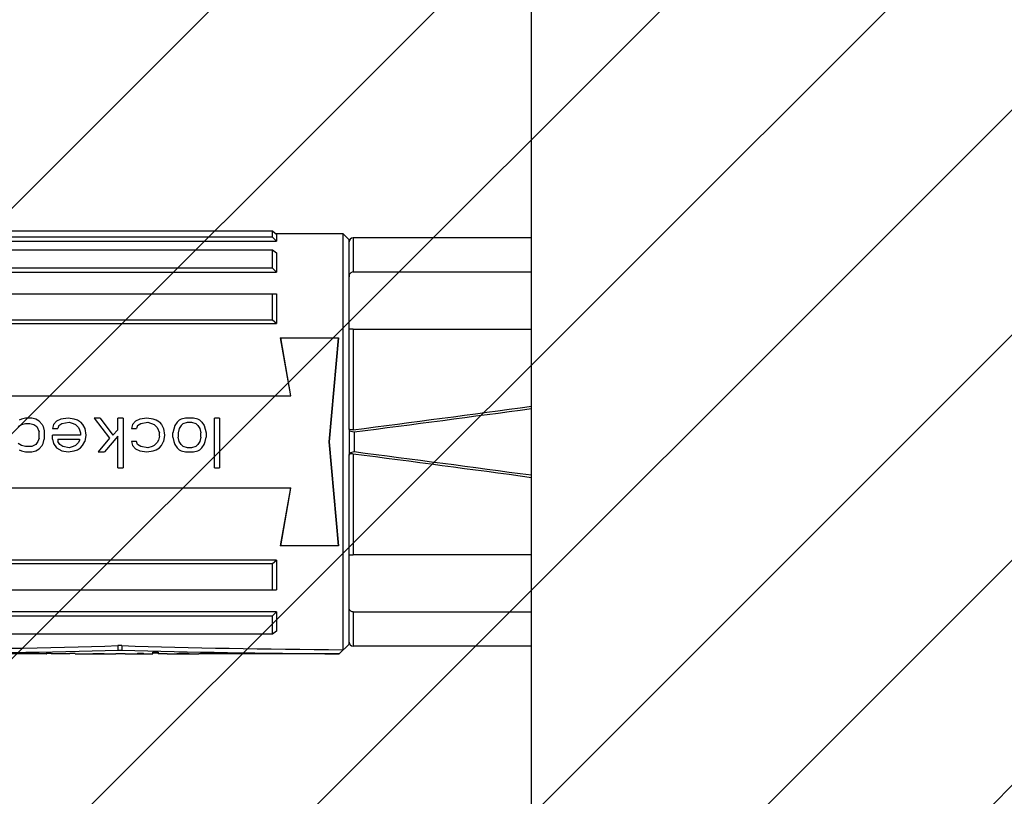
# Model space of a CAD drawing. Header units: millimetres. Extents: x -491 to 2059, y -393 to 795.
# Tile 256 of 256: x 911 to 931, y 465 to 481. Entities that reach past the tile are written whole.
import ezdxf

# ---------------------------------------------------------------- set-up
doc = ezdxf.new("R2010")
doc.units = ezdxf.units.MM
doc.header["$LTSCALE"] = 462.55
doc.linetypes.add('PHANTOM', pattern=[0.8, 0.45, -0.05, 0.1, -0.05, 0.1, -0.05])
doc.layers.get('0').update_dxf_attribs({"linetype": 'CONTINUOUS'})
for name, color, linetype in [('1613603_PBL232', 7, 'CONTINUOUS'), ('_0219_COVER_TOP_PBL222', 7, 'CONTINUOUS'), ('A2600102_ABL239', 7, 'CONTINUOUS'), ('DEFAULT_3', 7, 'PHANTOM'), ('E2030201_ABL231', 7, 'CONTINUOUS'), ('E2031601_ABL259', 7, 'CONTINUOUS'), ('ST-8EP1N8AW400S_PBL260', 7, 'CONTINUOUS'), ('위_8_VBL211', 7, 'CONTINUOUS')]:
    doc.layers.add(name, color=color, linetype=linetype)

# ---------------------------------------------------------------- blocks, each defined once
blk = doc.blocks.new('_0219_COVER_TOP_PBL222', base_point=(3331.953, 4611.092))
at = {"layer": '_0219_COVER_TOP_PBL222', "color": 7}
blk.add_line((3164.049, 4462.797), (3164.049, 4578.912), dxfattribs=at)
blk = doc.blocks.new('1613603_PBL232', base_point=(3128.898, 4524.197))
at = {"layer": '1613603_PBL232', "color": 7}
for p, q in [((3134.398, 4534.806), (3151.048, 4534.806)), ((3151.048, 4534.485), (3134.398, 4534.485)), ((3151.048, 4534.485), (3151.048, 4534.806)), ((3151.048, 4534.806), (3151.182, 4534.677)), ((3151.248, 4534.275), (3151.048, 4534.485)), ((3151.182, 4534.677), (3151.248, 4534.613)), ((3151.182, 4534.677), (3151.213, 4534.647)), ((3154.598, 4534.647), (3151.213, 4534.647)), ((3151.248, 4534.613), (3151.248, 4534.275)), ((3154.598, 4534.647), (3154.898, 4534.347)), ((3154.598, 4513.762), (3154.598, 4534.647)), ((3134.598, 4534.275), (3151.248, 4534.275)), ((3154.898, 4524.822), (3154.898, 4534.347)), ((3134.398, 4533.848), (3151.048, 4533.848)), ((3151.048, 4532.922), (3151.048, 4533.848)), ((3151.048, 4533.848), (3151.248, 4533.694)), ((3151.248, 4533.694), (3151.248, 4532.722)), ((3151.048, 4532.922), (3134.398, 4532.922)), ((3134.598, 4532.722), (3151.248, 4532.722)), ((3151.248, 4532.722), (3151.048, 4532.922)), ((3134.398, 4531.629), (3151.248, 4531.629)), ((3151.048, 4530.308), (3151.048, 4531.629)), ((3151.248, 4531.629), (3151.248, 4530.141)), ((3151.048, 4530.308), (3134.398, 4530.308)), ((3134.598, 4530.141), (3151.248, 4530.141)), ((3151.248, 4530.141), (3151.048, 4530.308)), ((3151.447, 4529.422), (3151.96, 4526.51)), ((3151.447, 4529.422), (3154.36, 4529.422)), ((3151.971, 4526.512), (3151.473, 4529.422)), ((3154.36, 4529.422), (3153.898, 4524.197)), ((3153.898, 4524.197), (3154.373, 4529.422)), ((3134.398, 4526.512), (3151.971, 4526.512)), ((3138.294, 4524.972), (3138.45, 4525.078)), ((3138.45, 4525.344), (3138.346, 4525.291)), ((3138.659, 4525.397), (3138.45, 4525.344)), ((3138.45, 4525.078), (3138.659, 4525.131)), ((3138.971, 4525.397), (3138.659, 4525.397)), ((3138.659, 4525.131), (3138.867, 4525.131)), ((3138.867, 4525.131), (3139.075, 4525.078)), ((3139.18, 4525.344), (3138.971, 4525.397)), ((3139.075, 4525.078), (3139.232, 4524.972)), ((3139.336, 4525.238), (3139.18, 4525.344)), ((3139.336, 4525.238), (3139.492, 4525.078)), ((3139.492, 4525.078), (3139.544, 4524.972)), ((3140.065, 4525.078), (3140.013, 4524.865)), ((3140.221, 4525.238), (3140.065, 4525.078)), ((3140.43, 4525.344), (3140.221, 4525.238)), ((3140.325, 4525.025), (3140.482, 4525.131)), ((3140.794, 4525.397), (3140.43, 4525.344)), ((3140.482, 4525.131), (3140.846, 4525.184)), ((3141.107, 4525.344), (3140.794, 4525.397)), ((3140.846, 4525.184), (3141.055, 4525.131)), ((3141.055, 4525.131), (3141.159, 4525.078)), ((3141.263, 4525.291), (3141.107, 4525.344)), ((3141.159, 4525.078), (3141.315, 4524.918)), ((3141.419, 4525.184), (3141.263, 4525.291)), ((3141.419, 4525.184), (3141.523, 4525.078)), ((3141.523, 4525.078), (3141.628, 4524.865)), ((3142.096, 4525.397), (3142.878, 4524.387)), ((3142.409, 4525.397), (3142.096, 4525.397)), ((3142.409, 4525.397), (3143.034, 4524.546)), ((3143.294, 4524.812), (3143.294, 4525.397)), ((3143.555, 4525.397), (3143.294, 4525.397)), ((3143.555, 4525.397), (3143.555, 4522.897)), ((3144.023, 4525.078), (3143.971, 4524.865)), ((3144.18, 4525.238), (3144.023, 4525.078)), ((3144.388, 4525.344), (3144.18, 4525.238)), ((3144.284, 4525.025), (3144.44, 4525.131)), ((3144.753, 4525.397), (3144.388, 4525.344)), ((3144.44, 4525.131), (3144.805, 4525.184)), ((3145.065, 4525.344), (3144.753, 4525.397)), ((3144.805, 4525.184), (3145.117, 4525.078)), ((3145.221, 4525.291), (3145.065, 4525.344)), ((3145.117, 4525.078), (3145.273, 4524.918)), ((3145.378, 4525.184), (3145.221, 4525.291)), ((3145.378, 4525.184), (3145.482, 4525.078)), ((3145.482, 4525.078), (3145.586, 4524.865)), ((3146.263, 4525.184), (3146.159, 4525.025)), ((3146.367, 4525.291), (3146.263, 4525.184)), ((3146.471, 4525.344), (3146.367, 4525.291)), ((3146.68, 4525.397), (3146.471, 4525.344)), ((3146.575, 4525.131), (3146.471, 4525.025)), ((3146.575, 4525.131), (3146.784, 4525.184)), ((3147.096, 4525.397), (3146.68, 4525.397)), ((3146.784, 4525.184), (3146.992, 4525.184)), ((3146.992, 4525.184), (3147.2, 4525.131)), ((3147.305, 4525.344), (3147.096, 4525.397)), ((3147.2, 4525.131), (3147.305, 4525.025)), ((3147.409, 4525.291), (3147.305, 4525.344)), ((3147.409, 4525.291), (3147.513, 4525.184)), ((3147.513, 4525.184), (3147.617, 4525.025)), ((3148.138, 4522.897), (3148.138, 4525.397)), ((3148.398, 4525.397), (3148.138, 4525.397)), ((3148.398, 4525.397), (3148.398, 4522.897)), ((3139.232, 4524.972), (3139.336, 4524.706)), ((3139.336, 4524.387), (3139.336, 4524.706)), ((3139.544, 4524.972), (3139.596, 4524.759)), ((3139.596, 4524.759), (3139.596, 4524.333)), ((3140.013, 4524.865), (3140.273, 4524.865)), ((3140.325, 4525.025), (3140.273, 4524.865)), ((3141.315, 4524.918), (3141.367, 4524.812)), ((3141.367, 4524.812), (3141.419, 4524.653)), ((3141.419, 4524.653), (3141.419, 4524.546)), ((3141.628, 4524.865), (3141.68, 4524.546)), ((3143.294, 4524.812), (3143.034, 4524.546)), ((3143.971, 4524.865), (3144.232, 4524.865)), ((3144.284, 4525.025), (3144.232, 4524.865)), ((3145.273, 4524.918), (3145.378, 4524.653)), ((3145.378, 4524.493), (3145.378, 4524.653)), ((3145.586, 4524.865), (3145.638, 4524.546)), ((3146.159, 4525.025), (3146.055, 4524.653)), ((3146.055, 4524.44), (3146.055, 4524.653)), ((3146.367, 4524.865), (3146.315, 4524.653)), ((3146.315, 4524.653), (3146.315, 4524.44)), ((3146.471, 4525.025), (3146.367, 4524.865)), ((3147.305, 4525.025), (3147.409, 4524.865)), ((3147.409, 4524.865), (3147.461, 4524.653)), ((3147.461, 4524.44), (3147.461, 4524.653)), ((3147.617, 4525.025), (3147.721, 4524.653)), ((3147.721, 4524.653), (3147.721, 4524.44)), ((3138.45, 4524.014), (3138.294, 4524.121)), ((3139.18, 4524.067), (3138.971, 4523.961)), ((3139.284, 4524.227), (3139.18, 4524.067)), ((3139.336, 4524.387), (3139.284, 4524.227)), ((3139.492, 4524.014), (3139.544, 4524.121)), ((3139.544, 4524.121), (3139.596, 4524.333)), ((3140.013, 4524.333), (3140.013, 4524.546)), ((3141.419, 4524.546), (3140.013, 4524.546)), ((3140.013, 4524.333), (3140.065, 4524.121)), ((3140.065, 4524.121), (3140.221, 4523.908)), ((3140.273, 4524.333), (3140.273, 4524.227)), ((3140.273, 4524.333), (3141.367, 4524.333)), ((3140.378, 4524.067), (3140.273, 4524.227)), ((3140.534, 4523.961), (3140.378, 4524.067)), ((3141.315, 4524.174), (3141.159, 4524.014)), ((3141.367, 4524.28), (3141.315, 4524.174)), ((3141.367, 4524.333), (3141.367, 4524.28)), ((3141.523, 4524.014), (3141.628, 4524.227)), ((3141.68, 4524.546), (3141.628, 4524.227)), ((3142.878, 4524.387), (3142.305, 4523.695)), ((3143.294, 4524.493), (3142.617, 4523.695)), ((3143.294, 4522.897), (3143.294, 4524.493)), ((3143.971, 4524.227), (3144.023, 4524.014)), ((3144.232, 4524.227), (3143.971, 4524.227)), ((3144.284, 4524.067), (3144.232, 4524.227)), ((3144.44, 4523.961), (3144.284, 4524.067)), ((3145.273, 4524.174), (3145.117, 4524.014)), ((3145.325, 4524.28), (3145.273, 4524.174)), ((3145.378, 4524.493), (3145.325, 4524.28)), ((3145.482, 4524.014), (3145.586, 4524.227)), ((3145.638, 4524.546), (3145.586, 4524.227)), ((3146.055, 4524.44), (3146.107, 4524.227)), ((3146.107, 4524.227), (3146.159, 4524.067)), ((3146.159, 4524.067), (3146.263, 4523.908)), ((3146.367, 4524.227), (3146.315, 4524.44)), ((3146.471, 4524.067), (3146.367, 4524.227)), ((3146.575, 4523.961), (3146.471, 4524.067)), ((3147.305, 4524.067), (3147.2, 4523.961)), ((3147.409, 4524.227), (3147.305, 4524.067)), ((3147.461, 4524.44), (3147.409, 4524.227)), ((3147.513, 4523.908), (3147.617, 4524.067)), ((3147.617, 4524.067), (3147.669, 4524.227)), ((3147.669, 4524.227), (3147.721, 4524.44)), ((3154.373, 4518.972), (3153.898, 4524.197)), ((3153.898, 4524.197), (3154.36, 4518.972)), ((3138.346, 4523.801), (3138.45, 4523.748)), ((3138.659, 4523.961), (3138.45, 4524.014)), ((3138.45, 4523.748), (3138.659, 4523.695)), ((3138.971, 4523.961), (3138.659, 4523.961)), ((3138.659, 4523.695), (3138.971, 4523.695)), ((3138.971, 4523.695), (3139.18, 4523.748)), ((3139.18, 4523.748), (3139.336, 4523.855)), ((3139.336, 4523.855), (3139.492, 4524.014)), ((3140.221, 4523.908), (3140.482, 4523.748)), ((3140.482, 4523.748), (3140.794, 4523.695)), ((3140.846, 4523.908), (3140.534, 4523.961)), ((3140.794, 4523.695), (3141.107, 4523.748)), ((3141.055, 4523.961), (3140.846, 4523.908)), ((3141.159, 4524.014), (3141.055, 4523.961)), ((3141.107, 4523.748), (3141.263, 4523.801)), ((3141.263, 4523.801), (3141.419, 4523.908)), ((3141.419, 4523.908), (3141.523, 4524.014)), ((3142.305, 4523.695), (3142.617, 4523.695)), ((3144.023, 4524.014), (3144.18, 4523.855)), ((3144.18, 4523.855), (3144.388, 4523.748)), ((3144.388, 4523.748), (3144.753, 4523.695)), ((3144.805, 4523.908), (3144.44, 4523.961)), ((3144.753, 4523.695), (3145.065, 4523.748)), ((3145.013, 4523.961), (3144.805, 4523.908)), ((3145.117, 4524.014), (3145.013, 4523.961)), ((3145.065, 4523.748), (3145.221, 4523.801)), ((3145.221, 4523.801), (3145.378, 4523.908)), ((3145.378, 4523.908), (3145.482, 4524.014)), ((3146.263, 4523.908), (3146.367, 4523.801)), ((3146.367, 4523.801), (3146.471, 4523.748)), ((3146.471, 4523.748), (3146.68, 4523.695)), ((3146.784, 4523.908), (3146.575, 4523.961)), ((3146.68, 4523.695), (3147.096, 4523.695)), ((3146.992, 4523.908), (3146.784, 4523.908)), ((3147.2, 4523.961), (3146.992, 4523.908)), ((3147.096, 4523.695), (3147.305, 4523.748)), ((3147.305, 4523.748), (3147.409, 4523.801)), ((3147.409, 4523.801), (3147.513, 4523.908)), ((3154.898, 4514.047), (3154.898, 4523.573)), ((3143.294, 4522.897), (3143.555, 4522.897)), ((3148.138, 4522.897), (3148.398, 4522.897)), ((3151.971, 4521.883), (3134.398, 4521.883)), ((3151.96, 4521.885), (3151.447, 4518.972)), ((3151.473, 4518.972), (3151.971, 4521.883)), ((3154.373, 4518.972), (3151.447, 4518.972)), ((3151.248, 4518.253), (3134.598, 4518.253)), ((3151.048, 4518.087), (3151.248, 4518.253)), ((3151.248, 4518.253), (3151.248, 4516.765)), ((3134.398, 4518.087), (3151.048, 4518.087)), ((3151.048, 4516.765), (3151.048, 4518.087)), ((3134.398, 4516.765), (3151.248, 4516.765)), ((3151.248, 4515.672), (3134.598, 4515.672)), ((3151.048, 4515.472), (3151.248, 4515.672)), ((3151.248, 4515.672), (3151.248, 4514.701)), ((3134.398, 4515.472), (3151.048, 4515.472)), ((3151.048, 4514.546), (3151.048, 4515.472)), ((3151.248, 4514.701), (3151.048, 4514.546)), ((3151.048, 4514.546), (3132.398, 4514.546)), ((3143.298, 4513.967), (3143.298, 4513.737)), ((3143.498, 4513.967), (3143.298, 4513.967)), ((3143.298, 4513.737), (3143.498, 4513.737)), ((3143.498, 4513.967), (3143.498, 4513.737)), ((3154.398, 4513.547), (3154.898, 4514.047)), ((3139.69, 4513.547), (3132.398, 4513.547)), ((3139.69, 4513.547), (3139.69, 4513.564)), ((3139.95, 4513.564), (3139.69, 4513.564)), ((3139.95, 4513.564), (3139.95, 4513.547)), ((3140.888, 4513.547), (3139.95, 4513.547)), ((3140.888, 4513.547), (3140.888, 4513.564)), ((3141.148, 4513.564), (3140.888, 4513.564)), ((3141.148, 4513.564), (3141.148, 4513.547)), ((3141.148, 4513.547), (3141.825, 4513.547)), ((3141.825, 4513.556), (3141.825, 4513.547)), ((3141.878, 4513.559), (3141.878, 4513.55)), ((3142.034, 4513.561), (3142.034, 4513.552)), ((3142.607, 4513.547), (3142.034, 4513.547)), ((3142.398, 4513.564), (3142.398, 4513.554)), ((3142.607, 4513.561), (3142.607, 4513.552)), ((3142.711, 4513.561), (3142.711, 4513.551)), ((3142.867, 4513.559), (3142.867, 4513.548)), ((3142.919, 4513.556), (3142.919, 4513.547)), ((3142.919, 4513.547), (3142.924, 4513.547)), ((3143.18, 4513.547), (3143.191, 4513.547)), ((3143.658, 4513.547), (3143.191, 4513.547)), ((3143.909, 4513.556), (3143.909, 4513.548)), ((3143.961, 4513.556), (3143.961, 4513.547)), ((3144.013, 4513.561), (3144.013, 4513.549)), ((3144.169, 4513.563), (3144.169, 4513.551)), ((3144.586, 4513.564), (3144.273, 4513.564)), ((3144.378, 4513.564), (3144.378, 4513.552)), ((3144.378, 4513.552), (3144.586, 4513.552)), ((3144.586, 4513.564), (3144.586, 4513.552)), ((3144.794, 4513.561), (3144.794, 4513.551)), ((3144.95, 4513.559), (3144.95, 4513.549)), ((3145.055, 4513.551), (3145.055, 4513.647)), ((3145.315, 4513.647), (3145.055, 4513.647)), ((3145.055, 4513.604), (3145.315, 4513.604)), ((3145.315, 4513.647), (3145.315, 4513.547)), ((3145.772, 4513.547), (3145.315, 4513.547)), ((3145.992, 4513.559), (3145.992, 4513.548)), ((3146.028, 4513.547), (3146.044, 4513.547)), ((3146.044, 4513.559), (3146.044, 4513.547)), ((3146.148, 4513.561), (3146.148, 4513.55)), ((3146.253, 4513.563), (3146.253, 4513.552)), ((3146.878, 4513.547), (3146.253, 4513.547)), ((3146.773, 4513.564), (3146.357, 4513.564)), ((3146.461, 4513.564), (3146.461, 4513.554)), ((3146.461, 4513.554), (3146.669, 4513.554)), ((3146.669, 4513.564), (3146.669, 4513.554)), ((3146.878, 4513.563), (3146.878, 4513.552)), ((3146.982, 4513.561), (3146.982, 4513.55)), ((3147.086, 4513.559), (3147.086, 4513.547)), ((3147.086, 4513.547), (3147.103, 4513.547)), ((3147.138, 4513.559), (3147.138, 4513.548)), ((3154.398, 4513.547), (3147.358, 4513.547)), ((3154.398, 4513.547), (3154.398, 4513.557))]:
    blk.add_line(p, q, dxfattribs=at)
blk.add_arc((3071.335, 4594.93), 116.28, 315.58917, 315.73017, dxfattribs=at)
for centre, major_axis, ratio, start_param, end_param in [((3082.202, 4524.197), (91.705, -5.276), 0.098362, -0.99044, -0.836014), ((3082.202, 4524.197), (93.46, -5.377), 0.098362, -0.998167, -0.852668), ((3204.595, 4524.197), (91.705, 5.276), 0.098362, -2.305578, -2.153056), ((3204.595, 4524.197), (93.46, 5.377), 0.098362, 3.99426, 4.139759), ((3139.61, 4524.197), (0, 10.65), 0.195833, 3.18016, 3.197892), ((3141.548, 4524.197), (0, 10.65), 0.244791, -3.1352, -3.115219), ((3141.342, 4524.197), (0, 10.65), 0.979167, -3.115219, -3.100226), ((3140.911, 4524.197), (20.856, 0), 0.510639, -1.52943, -1.51943), ((3141.803, 4524.197), (0, 10.65), 0.326391, 3.147986, 3.162971), ((3141.543, 4524.197), (15.642, 0), 0.680851, 4.733767, 4.74376), ((3138.234, 4524.197), (72.997, 0), 0.145896, -1.51943, -1.514428), ((3139.744, 4524.197), (72.997, 0), 0.145897, 4.74376, 4.748757), ((3145.871, 4524.197), (62.569, 0), 0.170213, -1.627164, -1.622162), ((3143.915, 4524.197), (41.713, 0), 0.255319, 4.676021, 4.681018), ((3143.261, 4524.197), (20.856, 0), 0.510639, 4.681018, 4.686015), ((3144.265, 4524.197), (31.284, 0), 0.340426, -1.622162, -1.617162), ((3142.986, 4524.197), (0, 10.65), 0.979167, 3.115219, 3.130205), ((3143.54, 4524.197), (15.642, 0), 0.680851, -1.617162, -1.607164), ((3142.927, 4524.197), (0, 10.65), 0.489584, 3.130205, 3.140194), ((3142.924, 4524.197), (0, 10.65), 0.326388, -3.141593, -3.128007), ((3143.35, 4524.197), (0, 10.65), 0.979168, -3.177961, -3.167967), ((3143.213, 4524.197), (0, 10.65), 0.489583, -3.167967, -3.147986), ((3143.658, 4524.197), (0, 10.65), 0.244792, -3.141593, -3.12521), ((3143.564, 4524.197), (0, 10.65), 0.783333, -3.12521, -3.100226), ((3143.262, 4524.197), (15.642, 0), 0.680851, -1.52943, -1.51943), ((3143.939, 4524.197), (0, 10.65), 0.32639, 3.133002, 3.147986), ((3143.928, 4524.197), (0, 10.65), 0.489584, 3.147986, 3.157975), ((3143.757, 4524.197), (15.642, 0), 0.680851, 4.728772, 4.738763), ((3141.923, 4524.197), (41.713, 0), 0.255319, -1.51943, -1.514428), ((3143.069, 4524.197), (41.712, 0), 0.255319, 4.738763, 4.74376), ((3146.936, 4524.197), (41.713, 0), 0.255319, -1.627164, -1.622162), ((3145.894, 4524.197), (41.713, 0), 0.255319, 4.681018, 4.686015), ((3145.865, 4524.197), (20.856, 0), 0.510639, -1.622162, -1.617162), ((3145.207, 4524.197), (15.642, 0), 0.680852, 4.686015, 4.696006), ((3145.382, 4524.197), (0, 10.65), 0.979167, -3.187958, -3.177961), ((3145.064, 4524.197), (0, 10.65), 0.652778, 3.12521, 3.140194), ((3145.192, 4524.197), (0, 10.65), 0.489583, -3.177961, -3.167967), ((3145.772, 4524.197), (0, 10.65), 0.279762, -3.141593, -3.120215), ((3145.687, 4524.197), (0, 10.65), 0.652778, -3.120215, -3.105225), ((3145.561, 4524.197), (0, 10.65), 0.979166, -3.105225, -3.095227), ((3146.028, 4524.197), (0, 10.65), 0.244791, 3.128007, 3.141593), ((3145.078, 4524.197), (20.856, 0), 0.510638, -1.524431, -1.51943), ((3146, 4524.197), (0, 10.65), 0.652778, 3.147986, 3.162971), ((3144.007, 4524.197), (41.713, 0), 0.255319, -1.51943, -1.514428), ((3145.925, 4524.197), (0, 10.65), 0.979167, 3.162971, 3.172963), ((3144.944, 4524.197), (41.712, 0), 0.255319, 4.74376, 4.748757), ((3148.186, 4524.197), (41.712, 0), 0.255319, 4.676021, 4.681018), ((3149.123, 4524.197), (41.712, 0), 0.255319, -1.627164, -1.622162), ((3147.205, 4524.197), (0, 10.65), 0.979167, -3.172963, -3.162971), ((3148.053, 4524.197), (20.856, 0), 0.510638, -1.622162, -1.617162), ((3147.13, 4524.197), (0, 10.65), 0.652778, 3.120215, 3.1352), ((3147.569, 4524.197), (0, 10.65), 0.979167, -3.187958, -3.177961), ((3147.103, 4524.197), (0, 10.65), 0.244792, 3.141593, 3.155178), ((3147.443, 4524.197), (0, 10.65), 0.652778, -3.177961, -3.162971), ((3147.358, 4524.197), (0, 10.65), 0.279762, -3.162971, -3.141593)]:
    blk.add_ellipse(centre, major_axis=major_axis, ratio=ratio, start_param=start_param, end_param=end_param, dxfattribs=at)
blk = doc.blocks.new('E2030201_ABL231', base_point=(3128.898, 4524.197))
at = {"layer": '1613603_PBL232'}
blk.add_blockref('1613603_PBL232', (3128.898, 4524.197), dxfattribs=at)
blk = doc.blocks.new('ST-8EP1N8AW400S_PBL260', base_point=(3159.474, 4524.197))
at = {"layer": 'ST-8EP1N8AW400S_PBL260', "color": 2}
for p, q in [((3155.098, 4534.447), (3155.098, 4532.738)), ((3155.098, 4529.865), (3155.098, 4524.805)), ((3155.098, 4523.59), (3155.098, 4518.53)), ((3155.098, 4515.657), (3155.098, 4513.947))]:
    blk.add_line(p, q, dxfattribs=at)
at = {"layer": 'ST-8EP1N8AW400S_PBL260', "color": 7}
for p, q in [((3164.049, 4534.447), (3155.098, 4534.447)), ((3155.098, 4532.738), (3164.049, 4532.738)), ((3155.098, 4529.865), (3164.049, 4529.865)), ((3154.898, 4524.822), (3154.898, 4523.573)), ((3154.898, 4524.76), (3155.148, 4524.7)), ((3155.148, 4524.7), (3155.148, 4523.695)), ((3155.148, 4523.695), (3154.898, 4523.634)), ((3164.049, 4518.53), (3155.098, 4518.53)), ((3155.098, 4515.657), (3164.049, 4515.657)), ((3164.049, 4513.947), (3155.098, 4513.947))]:
    blk.add_line(p, q, dxfattribs=at)
for centre, radius, start, end in [((3155.098, 4534.247), 0.2, 90, 180), ((2958.022, 6045.363), 1533.277, 277.384821, 277.722205), ((2951.229, 6105.371), 1593.771, 277.351006, 277.673755), ((2958.022, 3003.032), 1533.276, 82.277795, 82.615179), ((2949.33, 2928.57), 1608.348, 82.327965, 82.647789), ((3155.098, 4514.147), 0.2, 180, 270)]:
    blk.add_arc(centre, radius, start, end, dxfattribs=at)
for points, knots in [([(3155.098, 4532.738), (3155.042, 4532.738), (3154.928, 4532.672), (3154.898, 4532.554), (3154.898, 4532.497)], [0, 0, 0, 0, 0.495541, 1, 1, 1, 1]), ([(3154.922, 4529.862), (3154.915, 4529.862), (3154.896, 4529.859), (3154.907, 4529.865), (3154.909, 4529.865)], [0, 0, 0, 0, 0.736398, 1, 1, 1, 1]), ([(3155.098, 4529.865), (3155.08, 4529.865), (3155.021, 4529.864), (3154.962, 4529.862), (3154.922, 4529.862)], [0, 0, 0, 0, 0.319265, 1, 1, 1, 1]), ([(3154.93, 4524.817), (3154.921, 4524.821), (3154.906, 4524.829), (3154.898, 4524.846), (3154.898, 4524.853)], [0, 0, 0, 0, 0.576648, 1, 1, 1, 1]), ([(3155.098, 4524.805), (3155.082, 4524.802), (3155.026, 4524.798), (3154.967, 4524.801), (3154.93, 4524.817)], [0, 0, 0, 0, 0.294929, 1, 1, 1, 1]), ([(3154.93, 4523.577), (3154.921, 4523.573), (3154.906, 4523.565), (3154.898, 4523.548), (3154.898, 4523.541)], [0, 0, 0, 0, 0.576035, 1, 1, 1, 1]), ([(3155.098, 4523.59), (3155.082, 4523.592), (3155.026, 4523.596), (3154.966, 4523.594), (3154.93, 4523.577)], [0, 0, 0, 0, 0.295252, 1, 1, 1, 1]), ([(3154.922, 4518.533), (3154.931, 4518.533), (3154.99, 4518.531), (3155.049, 4518.53), (3155.098, 4518.53)], [0, 0, 0, 0, 0.164282, 1, 1, 1, 1]), ([(3155.098, 4515.657), (3155.042, 4515.657), (3154.928, 4515.722), (3154.898, 4515.84), (3154.898, 4515.897)], [0, 0, 0, 0, 0.495542, 1, 1, 1, 1])]:
    blk.add_open_spline(points, degree=3, knots=knots, dxfattribs=at)
blk = doc.blocks.new('E2031601_ABL259', base_point=(3159.474, 4524.197))
at = {"layer": 'ST-8EP1N8AW400S_PBL260'}
blk.add_blockref('ST-8EP1N8AW400S_PBL260', (3159.474, 4524.197), dxfattribs=at)
blk = doc.blocks.new('A2600102_ABL239', base_point=(3159.474, 4524.197))
at = {"layer": 'E2031601_ABL259'}
blk.add_blockref('E2031601_ABL259', (3159.474, 4524.197), dxfattribs=at)
blk = doc.blocks.new('위_8_VBL211', base_point=(1489.089, 2262.131))
at = {"layer": '_0219_COVER_TOP_PBL222'}
blk.add_blockref('_0219_COVER_TOP_PBL222', (1523.994, 2248.311), dxfattribs=at)
at = {"layer": 'A2600102_ABL239'}
blk.add_blockref('A2600102_ABL239', (1351.514, 2161.417), dxfattribs=at)
at = {"layer": 'E2030201_ABL231'}
blk.add_blockref('E2030201_ABL231', (1320.939, 2161.417), dxfattribs=at)
blk = doc.blocks.new('EEEEE')
h = blk.add_hatch()
h.set_pattern_fill('XSEC0003', color=134, scale=8, angle=45, style=0, pattern_type=0)
h.set_pattern_definition([(45, (0, 0), (-5.656854, 5.656854), [])])
edge = h.paths.add_edge_path()
edge.add_arc((1489.089, 2262.131), 300, 0, 360)
at = {"layer": 'DEFAULT_3', "color": 2}
blk.add_circle((1489.089, 2262.131), 300, dxfattribs=at)
at = {"layer": '위_8_VBL211'}
blk.add_blockref('위_8_VBL211', (1489.089, 2262.131), dxfattribs=at)

msp = doc.modelspace()

# ---------------------------------------------------------------- block references
at = {"xscale": 0.4, "yscale": 0.4, "zscale": 0.4}
msp.add_blockref('EEEEE', (379.168, -392.534), dxfattribs=at)

doc.saveas('drawing.dxf')
